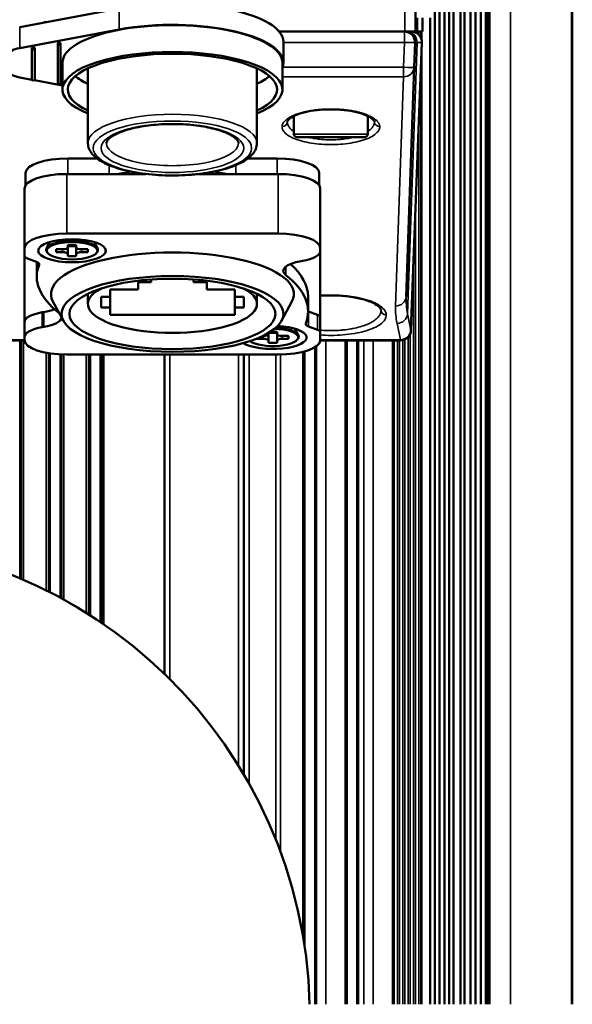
# Paper-space layout 'Sheet_1' of a CAD drawing. Header units: millimetres. Extents: x 0 to 118, y 0 to 118.
# Tile 89 of 206: x 61.47 to 63.53, y 12.17 to 15.84. Entities that reach past the tile are written whole.
import ezdxf

# ---------------------------------------------------------------- set-up
doc = ezdxf.new("R2010")
doc.units = ezdxf.units.MM
doc.layers.add('Visible (ANSI)', color=7, linetype='Continuous', lineweight=50)
doc.layers.add('Visible Narrow (ANSI)', color=7, linetype='Continuous', lineweight=35)

psp = doc.layouts.new('Sheet_1')

# ---------------------------------------------------------------- linework, layer by layer
at = {"layer": 'Visible (ANSI)'}
for p, q in [((63.0155, 12.17138), (63.0155, 41.57296)), ((63.03242, 12.17138), (63.03242, 41.57296)), ((63.05176, 12.17138), (63.05176, 41.57296)), ((63.06868, 12.17138), (63.06868, 41.57296)), ((63.08558, 12.17138), (63.08558, 41.57296)), ((63.11068, 12.17138), (63.11068, 41.57296)), ((63.1264, 12.17138), (63.1264, 41.57296)), ((63.14841, 12.17138), (63.14841, 41.57296)), ((63.16767, 12.17138), (63.16767, 41.57296)), ((63.18701, 12.17138), (63.18701, 41.57296)), ((63.20618, 12.17138), (63.20618, 41.57296)), ((63.21107, 12.17138), (63.21107, 41.57296)), ((63.21942, 12.17138), (63.21942, 41.57296)), ((63.52799, 41.57296), (63.52799, 12.17138)), ((61.83944, 15.88301), (61.4684, 15.81372)), ((62.94314, 15.87611), (62.94314, 15.79736)), ((62.96907, 15.79736), (62.96907, 15.84855)), ((62.99858, 12.17138), (62.99858, 15.84855)), ((61.4684, 15.73602), (61.83944, 15.80532)), ((62.43539, 15.79736), (62.90377, 15.79736)), ((62.94314, 15.79736), (62.90377, 15.79736)), ((62.94314, 15.79736), (62.95063, 15.79736)), ((62.95063, 15.79736), (62.96893, 15.79736)), ((62.96907, 15.79736), (62.96893, 15.79736)), ((61.61007, 15.74622), (61.61007, 15.75362)), ((61.61007, 15.60187), (61.61007, 15.74622)), ((61.61539, 15.75586), (61.61539, 15.74846)), ((61.6207, 15.75362), (61.6207, 15.74622)), ((61.6207, 15.74622), (61.6207, 15.60187)), ((62.45102, 15.75887), (62.45102, 15.68117)), ((62.92665, 14.68419), (62.96752, 15.7565)), ((62.9385, 15.6644), (62.94172, 15.75662)), ((61.51361, 15.72885), (61.51361, 15.73625)), ((61.51361, 15.61749), (61.51361, 15.72885)), ((61.51893, 15.73849), (61.51893, 15.73109)), ((61.52424, 15.73625), (61.52424, 15.72885)), ((61.52424, 15.72885), (61.52424, 15.61749)), ((61.62779, 15.58129), (61.62779, 15.68117)), ((62.44747, 15.58129), (62.44747, 15.68117)), ((61.72267, 15.66004), (61.72267, 15.38151)), ((62.35259, 15.66004), (62.35259, 15.38151)), ((62.90866, 14.80997), (62.9385, 15.6644)), ((61.51361, 15.61801), (61.4684, 15.62645)), ((61.62779, 15.59669), (61.52314, 15.61623)), ((62.49039, 15.41548), (62.49039, 15.48256)), ((62.76598, 15.41548), (62.76598, 15.48256)), ((62.5022, 15.40366), (62.75417, 15.40366)), ((61.75661, 15.32427), (61.64787, 15.32427)), ((62.42739, 15.32427), (62.31865, 15.32427)), ((61.49039, 15.22453), (61.49039, 15.27041)), ((62.58487, 15.27041), (62.58487, 15.22453)), ((61.64393, 15.26643), (61.93956, 15.26643)), ((62.1357, 15.26643), (62.43133, 15.26643)), ((61.48645, 14.99059), (61.48645, 15.21257)), ((62.58881, 15.21257), (62.58881, 14.99059)), ((61.58114, 15.01307), (61.56856, 14.98982)), ((61.64393, 15.04445), (62.43133, 15.04445)), ((61.74608, 15.01307), (61.75866, 14.98982)), ((61.48645, 14.96087), (61.48645, 14.99059)), ((61.57155, 14.97322), (61.56943, 14.97636)), ((61.60456, 14.97511), (61.60456, 14.98588)), ((61.60456, 14.98588), (61.62818, 14.98588)), ((61.62818, 14.97511), (61.60456, 14.97511)), ((61.64787, 14.99261), (61.64787, 15.00069)), ((61.64787, 15.00069), (61.67936, 15.00069)), ((61.67936, 14.99729), (61.64787, 14.99729)), ((61.64787, 14.99261), (61.64787, 14.96837)), ((61.67936, 15.00069), (61.67936, 14.99261)), ((61.67936, 14.96837), (61.67936, 14.99261)), ((61.69905, 14.98588), (61.72267, 14.98588)), ((61.72267, 14.97511), (61.69905, 14.97511)), ((61.72267, 14.98588), (61.72267, 14.97511)), ((61.75568, 14.97322), (61.7578, 14.97636)), ((62.58881, 14.99059), (62.58881, 14.9788)), ((62.58881, 14.73244), (62.58881, 14.9788)), ((61.48645, 14.96087), (61.48645, 14.71451)), ((61.53046, 14.93936), (61.49697, 14.9517)), ((61.53212, 14.93871), (61.53212, 14.88408)), ((61.64787, 14.96029), (61.64787, 14.96837)), ((61.67936, 14.96029), (61.64787, 14.96029)), ((61.67936, 14.96837), (61.67936, 14.96029)), ((62.52251, 14.9425), (62.51714, 14.9416)), ((61.95889, 14.8627), (61.95889, 14.87341)), ((62.0289, 14.87617), (62.04636, 14.87617)), ((62.11637, 14.87341), (62.11637, 14.8627)), ((61.80535, 14.80884), (61.80535, 14.83577)), ((61.80535, 14.83577), (61.90968, 14.83577)), ((61.90968, 14.83577), (61.90968, 14.8627)), ((61.90968, 14.8627), (61.95889, 14.8627)), ((62.11637, 14.8627), (62.16558, 14.8627)), ((62.16558, 14.8627), (62.16558, 14.83577)), ((62.16558, 14.83577), (62.26991, 14.83577)), ((62.26991, 14.83577), (62.26991, 14.80884)), ((61.72267, 14.81996), (61.72267, 14.78191)), ((61.77188, 14.76845), (61.77188, 14.80884)), ((61.77188, 14.80884), (61.80535, 14.80884)), ((61.80535, 14.80884), (61.80535, 14.76845)), ((62.26991, 14.80884), (62.30338, 14.80884)), ((62.26991, 14.80884), (62.26991, 14.76845)), ((62.30338, 14.80884), (62.30338, 14.76845)), ((62.35259, 14.81996), (62.35259, 14.78191)), ((62.54314, 14.80923), (62.54314, 14.75374)), ((61.63115, 14.71919), (61.59243, 14.79073)), ((61.80535, 14.76845), (61.77188, 14.76845)), ((61.80535, 14.74152), (61.80535, 14.76845)), ((62.26991, 14.76845), (62.26991, 14.74152)), ((62.30338, 14.76845), (62.26991, 14.76845)), ((62.44411, 14.71919), (62.48283, 14.79073)), ((61.55813, 14.75171), (61.55275, 14.75081)), ((62.26991, 14.74152), (61.80535, 14.74152)), ((62.5783, 14.74161), (62.5448, 14.75395)), ((62.58881, 14.73244), (62.58881, 14.67695)), ((61.48645, 14.65902), (61.48645, 14.71451)), ((61.55275, 14.69532), (61.55813, 14.69622)), ((62.49412, 14.6899), (62.5067, 14.66665)), ((62.5448, 14.69845), (62.5783, 14.68611)), ((62.68445, 14.68623), (62.68445, 14.68623)), ((62.68468, 14.68626), (62.68468, 14.68626)), ((62.68492, 14.68629), (62.68492, 14.68629)), ((62.68516, 14.68632), (62.68516, 14.68632)), ((62.68539, 14.68635), (62.68539, 14.68635)), ((62.68563, 14.68638), (62.68563, 14.68638)), ((62.68675, 14.68653), (62.68675, 14.68653)), ((62.68724, 14.68659), (62.68724, 14.68659)), ((60.84713, 14.64632), (61.48647, 14.64632)), ((61.4707, 13.7586), (61.4707, 14.64632)), ((61.47118, 14.64632), (61.47118, 13.7584)), ((61.4714, 13.7583), (61.4714, 14.64632)), ((61.47164, 13.7582), (61.47164, 14.64632)), ((61.47188, 13.7581), (61.47188, 14.64632)), ((61.47211, 13.758), (61.47211, 14.64632)), ((61.47235, 13.7579), (61.47235, 14.64632)), ((61.47259, 13.7578), (61.47259, 14.64632)), ((61.47282, 13.7577), (61.47282, 14.64632)), ((61.47306, 13.7576), (61.47306, 14.64632)), ((61.4733, 13.7575), (61.4733, 14.64632)), ((61.47353, 13.7574), (61.47353, 14.64632)), ((61.47377, 13.7573), (61.47377, 14.64632)), ((61.47401, 13.7572), (61.47401, 14.64632)), ((61.47424, 13.75709), (61.47424, 14.64632)), ((61.47448, 13.75699), (61.47448, 14.64632)), ((61.48645, 14.64722), (61.48645, 14.65902)), ((62.35259, 14.65194), (62.35259, 14.65334)), ((62.37621, 14.65194), (62.35259, 14.65194)), ((62.37396, 14.66271), (62.37621, 14.66271)), ((62.3959, 14.66944), (62.3959, 14.67438)), ((62.42739, 14.67412), (62.3959, 14.67412)), ((62.3959, 14.66944), (62.3959, 14.6452)), ((62.3959, 14.63713), (62.3959, 14.6452)), ((62.40103, 14.67752), (62.42739, 14.67752)), ((62.42739, 14.67752), (62.42739, 14.66944)), ((62.42739, 14.6452), (62.42739, 14.66944)), ((62.42739, 14.6452), (62.42739, 14.63713)), ((62.44708, 14.66271), (62.4707, 14.66271)), ((62.4707, 14.65194), (62.44708, 14.65194)), ((62.4707, 14.66271), (62.4707, 14.65194)), ((62.50371, 14.65005), (62.50583, 14.6532)), ((62.58879, 14.64632), (62.88731, 14.64632)), ((62.58881, 14.67695), (62.58881, 14.64722)), ((62.68327, 14.64632), (62.68327, 12.17138)), ((62.6835, 14.64632), (62.6835, 12.17138)), ((62.68374, 14.64632), (62.68374, 12.17138)), ((62.68398, 14.64632), (62.68398, 12.17138)), ((62.68421, 14.64632), (62.68421, 12.17138)), ((62.68445, 14.64632), (62.68445, 12.17138)), ((62.68468, 14.64632), (62.68468, 12.17138)), ((62.68492, 14.64632), (62.68492, 12.17138)), ((62.68516, 14.64632), (62.68516, 12.17138)), ((62.68539, 14.64632), (62.68539, 12.17138)), ((62.68563, 14.64632), (62.68563, 12.17138)), ((62.68675, 14.64632), (62.68675, 12.17138)), ((62.68724, 14.64632), (62.68724, 12.17138)), ((62.72661, 14.64632), (62.72661, 12.17138)), ((62.72786, 14.64632), (62.72786, 12.17138)), ((62.72809, 14.64632), (62.72809, 12.17138)), ((62.72833, 14.64632), (62.72833, 12.17138)), ((62.72857, 14.64632), (62.72857, 12.17138)), ((62.72881, 14.64632), (62.72881, 12.17138)), ((62.72904, 14.64632), (62.72904, 12.17138)), ((62.72928, 14.64632), (62.72928, 12.17138)), ((62.72952, 14.64632), (62.72952, 12.17138)), ((62.72975, 14.64632), (62.72975, 12.17138)), ((62.85923, 12.17138), (62.85923, 14.64632)), ((62.86282, 12.17138), (62.86282, 14.64632)), ((62.42739, 14.63713), (62.3959, 14.63713)), ((62.56913, 14.62115), (62.56913, 12.17138)), ((62.57038, 14.62194), (62.57038, 12.17138)), ((62.57061, 14.62209), (62.57061, 12.17138)), ((62.57085, 14.62225), (62.57085, 12.17138)), ((62.57109, 14.6224), (62.57109, 12.17138)), ((62.57133, 14.62256), (62.57133, 12.17138)), ((62.57156, 14.62272), (62.57156, 12.17138)), ((62.5718, 14.62287), (62.5718, 12.17138)), ((62.57203, 14.62303), (62.57203, 12.17138)), ((62.57227, 14.62319), (62.57227, 12.17138)), ((62.57251, 14.62336), (62.57251, 12.17138)), ((62.57274, 14.62352), (62.57274, 12.17138)), ((62.57298, 14.62369), (62.57298, 12.17138)), ((62.57321, 14.62385), (62.57321, 12.17138)), ((62.57345, 14.62402), (62.57345, 12.17138)), ((62.57369, 14.62419), (62.57369, 12.17138)), ((61.57703, 13.7092), (61.57703, 14.59846)), ((61.57727, 13.70908), (61.57727, 14.59843)), ((61.57751, 13.70896), (61.57751, 14.59839)), ((61.57774, 13.70884), (61.57774, 14.59835)), ((61.57798, 13.70872), (61.57798, 14.59831)), ((61.57821, 13.7086), (61.57821, 14.59828)), ((61.57845, 13.70848), (61.57845, 14.59824)), ((61.57869, 13.70836), (61.57869, 14.5982)), ((61.57892, 13.70824), (61.57892, 14.59817)), ((61.57897, 13.70822), (61.57897, 14.59816)), ((61.5801, 13.70764), (61.5801, 14.59799)), ((61.58034, 13.70752), (61.58034, 14.59795)), ((61.58058, 13.7074), (61.58058, 14.59791)), ((61.58094, 13.70722), (61.58094, 14.59786)), ((61.62031, 13.68657), (61.62031, 14.59397)), ((61.62067, 13.68638), (61.62069, 14.59395)), ((61.62101, 13.68619), (61.62101, 14.59394)), ((61.62125, 13.68606), (61.62125, 14.59392)), ((61.62148, 13.68594), (61.62148, 14.59391)), ((61.62172, 13.68581), (61.62172, 14.5939)), ((61.62196, 13.68568), (61.62196, 14.59389)), ((61.62219, 13.68555), (61.62219, 14.59388)), ((61.62243, 13.68542), (61.62243, 14.59387)), ((61.62267, 13.68529), (61.62267, 14.59386)), ((61.6229, 13.68517), (61.6229, 14.59385)), ((61.62314, 13.68504), (61.62314, 14.59383)), ((61.62337, 13.68491), (61.62337, 14.59382)), ((61.62361, 13.68478), (61.62361, 14.59381)), ((61.62385, 13.68465), (61.62385, 14.5938)), ((61.62408, 13.68452), (61.62408, 14.59379)), ((62.43133, 14.59336), (61.64393, 14.59336)), ((61.72598, 14.59336), (61.72598, 13.62463)), ((61.72621, 14.59336), (61.72621, 13.62448)), ((61.72645, 14.59336), (61.72645, 13.62433)), ((61.72669, 14.59336), (61.72669, 13.62418)), ((61.72692, 14.59336), (61.72692, 13.62404)), ((61.72716, 14.59336), (61.72716, 13.62389)), ((61.72739, 14.59336), (61.72739, 13.62374)), ((61.72763, 14.59336), (61.72763, 13.62359)), ((61.72787, 14.59336), (61.72787, 13.62344)), ((61.7281, 14.59336), (61.7281, 13.62329)), ((61.72834, 14.59336), (61.72834, 13.62314)), ((61.72857, 14.59336), (61.72857, 13.62299)), ((61.72881, 14.59336), (61.72881, 13.62283)), ((61.72905, 14.59336), (61.72905, 13.62268)), ((61.72928, 14.59336), (61.72928, 13.62254)), ((61.73054, 13.62173), (61.73054, 14.59336)), ((61.76991, 13.59588), (61.76991, 14.59336)), ((61.77039, 13.59555), (61.77039, 14.59336)), ((61.77152, 14.59336), (61.77152, 13.59479)), ((61.77175, 14.59336), (61.77175, 13.59463)), ((61.77199, 14.59336), (61.77199, 13.59447)), ((61.77222, 14.59336), (61.77222, 13.59431)), ((61.77246, 14.59336), (61.77246, 13.59415)), ((61.7727, 14.59336), (61.7727, 13.59399)), ((61.77293, 14.59336), (61.77293, 13.59383)), ((61.77317, 14.59336), (61.77317, 13.59367)), ((61.77341, 14.59336), (61.77341, 13.59351)), ((61.77364, 14.59336), (61.77364, 13.59335)), ((61.77388, 14.59336), (61.77388, 13.59319)), ((61.77412, 14.59336), (61.77412, 13.59303)), ((61.77435, 14.59336), (61.77435, 13.59286)), ((61.77459, 14.59336), (61.77459, 13.5927)), ((62.0081, 13.40286), (62.0081, 14.59336)), ((62.30338, 14.59336), (62.30338, 13.02881)), ((62.52508, 14.60395), (62.52508, 12.42088)), ((62.52531, 14.60401), (62.52531, 12.41946)), ((62.52555, 14.60407), (62.52555, 12.41804)), ((62.52579, 14.60413), (62.52579, 12.41661)), ((62.52602, 14.60419), (62.52602, 12.41518)), ((62.52626, 14.60425), (62.52626, 12.41374)), ((62.5265, 14.60431), (62.5265, 12.41229)), ((62.52673, 14.60437), (62.52673, 12.41083)), ((62.52697, 14.60443), (62.52697, 12.40937)), ((62.5272, 14.60449), (62.5272, 12.40789)), ((62.52744, 14.60456), (62.52744, 12.40641)), ((62.52768, 14.60462), (62.52768, 12.40492)), ((62.52791, 14.60468), (62.52791, 12.40343)), ((62.52815, 14.60474), (62.52815, 12.40192)), ((62.52927, 14.60505), (62.52927, 12.39466)), ((62.52976, 14.60518), (62.52976, 12.39144))]:
    psp.add_line(p, q, dxfattribs=at)
for centre, radius, start, end in [((62.90237, 15.75799), 0.03937, 358, 90), ((62.92818, 15.75799), 0.03937, 357.81755, 90), ((62.5022, 15.41548), 0.01181, 180, 270.00002), ((62.75417, 15.41548), 0.01181, 269.99998, 0), ((62.88731, 14.68569), 0.03937, 270, 357.81755), ((60.77779, 12.12807), 1.77165, 1.4007, 178.5993)]:
    psp.add_arc(centre, radius, start, end, dxfattribs=at)
for centre, major_axis, ratio, start_param, end_param in [((62.03763, 15.75887), (0.41339, 0), 0.3420201, 0, 2.0705754), ((62.03763, 15.68117), (0.40984, 0), 0.3420201, 0, 3.1415927), ((62.03763, 15.68117), (0.41339, 0), 0.3420201, 6.1521609, 8.3537607), ((61.61676, 15.75362), (-0.00669, 0), 0.3420201, 4.9197542, 6.2831853), ((61.61676, 15.74622), (-0.00669, 0), 0.3420201, 4.9197544, 6.2831853), ((61.61401, 15.75362), (0.00669, 0), 0.3420201, 0, 1.3634311), ((61.61401, 15.74622), (0.00669, 0), 0.3420201, 0, 1.3634309), ((61.50613, 15.71239), (-0.07874, 0), 0.3420201, 5.212168, 6.2831853), ((61.52031, 15.73625), (-0.00669, 0), 0.3420201, 4.9197542, 6.2831853), ((61.52031, 15.72885), (-0.00669, 0), 0.3420201, 4.9197544, 6.2831853), ((61.51755, 15.73625), (0.00669, 0), 0.3420201, 0, 1.3634311), ((61.51755, 15.72885), (0.00669, 0), 0.3420201, 0, 1.3634309), ((62.03763, 15.58129), (-0.40984, 0), 0.3420201, 2.4472771, 6.9775009), ((62.03763, 15.58129), (0.39016, 0), 0.3420201, 5.6518928, 10.0560704), ((61.50613, 15.65009), (-0.07874, 0), 0.3420201, 0, 1.0710173), ((61.52031, 15.61749), (-0.00669, 0), 0.3420201, 0, 1.3634275), ((61.51755, 15.61749), (0.00669, 0), 0.3420201, 4.9197507, 6.2831853), ((61.61676, 15.60187), (-0.00669, 0), 0.3420201, 0, 1.3634275), ((61.61401, 15.60187), (0.00669, 0), 0.3420201, 4.9197507, 6.2831853), ((62.03763, 15.68117), (-0.39016, 0), 0.3420201, 0.383618, 0.6312925), ((62.03763, 15.68117), (0.39016, 0), 0.3420201, 5.6518928, 5.8995673), ((62.44616, 15.46172), (0.01967, -0.00069), 0.9396256, 6.2830018, 6.283188), ((62.81021, 15.46172), (-0.01967, -0.00069), 0.9396257, 6.2831845, 6.2833534), ((61.64787, 15.27041), (-0.15748, 0), 0.3420201, 4.712389, 6.2831853), ((62.42739, 15.27041), (0.15748, 0), 0.3420201, 0, 1.5707963), ((61.80141, 15.30548), (0.11811, 0), 0.3420201, 4.9713105, 5.4551768), ((62.27385, 15.30548), (0.11811, 0), 0.3420201, 3.9696011, 4.4534674), ((61.64393, 15.21257), (-0.15748, 0), 0.3420201, 4.712389, 6.2831853), ((62.43133, 15.21257), (0.15748, 0), 0.3420201, 0, 1.5707963), ((61.64393, 14.99059), (-0.15748, 0), 0.3420201, 4.712389, 6.2831853), ((61.66361, 14.9838), (-0.09666, 0), 0.3420201, 2.9147051, 6.5100729), ((62.43133, 14.99059), (0.15748, 0), 0.3420201, 0, 1.5707963), ((62.03763, 14.81891), (0.45276, 0), 0.3420201, 6.1001804, 9.6077829), ((61.62818, 14.99261), (0.01969, 0), 0.3420201, 4.712389, 6.2831853), ((61.62818, 14.96837), (0.01969, 0), 0.3420201, 0, 1.5707963), ((61.69905, 14.99261), (-0.01969, 0), 0.3420201, 0, 1.5707963), ((61.69905, 14.96837), (-0.01969, 0), 0.3420201, 4.712389, 6.2831853), ((62.4707, 14.9788), (0.11811, 0), 0.3420201, 5.1665237, 6.2831853), ((61.52582, 14.96087), (-0.03937, 0), 0.3420201, 0, 0.7482227), ((61.5016, 14.9302), (0.03937, 0), 0.3420201, 6.1520249, 7.031408), ((62.56895, 14.9053), (-0.11811, 0), 0.3420201, 5.1665237, 6.6939103), ((62.52385, 14.88408), (-0.99173, 0), 0.3420201, 6.1520249, 6.6939103), ((61.55141, 14.80923), (0.99173, 0), 0.3420201, 0, 0.3664759), ((61.55141, 14.75374), (0.99173, 0), 0.3420201, 6.1520249, 6.6939103), ((62.03763, 14.78191), (0.31496, 0), 0.3420201, 2.5772071, 6.8475708), ((61.50631, 14.78801), (-0.11811, 0), 0.3420201, 2.024931, 2.4592019), ((62.57366, 14.76311), (-0.03937, 0), 0.3420201, 0.684004, 0.7482227), ((62.83473, 14.75958), (-0.01967, -0.00069), 0.9396257, 6.2831833, 6.2833589), ((61.60456, 14.71451), (-0.11811, 0), 0.3420201, 5.1665237, 6.2831853), ((61.50631, 14.73252), (0.11811, 0), 0.3420201, 5.1665237, 6.2619696), ((61.50631, 14.73252), (0.11811, 0), 0.3420201, 0.3872255, 0.410725), ((62.54944, 14.73244), (0.03937, 0), 0.3420201, 0, 0.7482227), ((61.60456, 14.65902), (-0.11811, 0), 0.3420201, 5.1665237, 6.2831853), ((62.41165, 14.65732), (0.12598, 0), 0.3420201, 3.6543676, 7.7111793), ((62.41165, 14.65732), (0.09449, 0), 0.3420201, 3.5791038, 7.7864431), ((62.41165, 14.66063), (0.09666, 0), 0.3420201, 6.0562977, 7.739515), ((62.57366, 14.70761), (-0.03937, 0), 0.3420201, 6.1520249, 7.031408), ((62.54944, 14.67695), (0.03937, 0), 0.3420201, 0, 0.7482227), ((61.64393, 14.64722), (-0.15748, 0), 0.3420201, 0, 1.5707963), ((62.37621, 14.66944), (0.01969, 0), 0.3420201, 4.712389, 6.2831853), ((62.37621, 14.6452), (0.01969, 0), 0.3420201, 0, 1.5707963), ((62.44708, 14.66944), (-0.01969, 0), 0.3420201, 0, 1.5707963), ((62.44708, 14.6452), (-0.01969, 0), 0.3420201, 4.712389, 6.2831853), ((62.43133, 14.64722), (0.15748, 0), 0.3420201, 4.712389, 6.2831853)]:
    psp.add_ellipse(centre, major_axis=major_axis, ratio=ratio, start_param=start_param, end_param=end_param, dxfattribs=at)
for centre, major_axis in [((61.66361, 14.98049), (-0.12598, 0)), ((61.66361, 14.98049), (-0.09449, 0)), ((62.03763, 14.74492), (-0.41339, 0)), ((62.03763, 14.74492), (-0.38386, 0))]:
    psp.add_ellipse(centre, major_axis=major_axis, ratio=0.3420201, dxfattribs=at)
for points, knots in [([(61.55834, 15.83051), (61.55862, 15.83079), (61.55892, 15.83105), (61.55984, 15.83169), (61.56051, 15.83202), (61.56193, 15.83246), (61.5627, 15.83258), (61.56425, 15.83261), (61.56505, 15.83251), (61.56606, 15.83223), (61.56631, 15.83214), (61.56655, 15.83204)], [0.01353275, 0.01353275, 0.01353275, 0.01353275, 0.016551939, 0.016551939, 0.022110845, 0.022110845, 0.027914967, 0.027914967, 0.033951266, 0.033951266, 0.035933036, 0.035933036, 0.035933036, 0.035933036]), ([(62.79053, 15.46103), (62.79048, 15.46251), (62.78963, 15.46583), (62.78096, 15.47362), (62.77714, 15.47639), (62.76488, 15.48348), (62.75489, 15.48784), (62.73111, 15.49555), (62.71692, 15.49897), (62.68623, 15.50417), (62.66933, 15.50599), (62.6354, 15.5077), (62.61796, 15.50765), (62.5846, 15.50575), (62.56825, 15.5039), (62.53833, 15.49872), (62.5244, 15.49531), (62.50052, 15.48749), (62.49033, 15.48295), (62.47537, 15.47401), (62.47047, 15.46948), (62.46613, 15.46353), (62.46587, 15.46202), (62.46583, 15.46103)], [0, 0, 0, 0, 0.1705501, 0.1705501, 0.2513494, 0.2513494, 0.3791744, 0.3791744, 0.5104766, 0.5104766, 0.6425111, 0.6425111, 0.772031, 0.772031, 0.9005006, 0.9005006, 1.0301311, 1.0301311, 1.1622241, 1.1622241, 1.2933645, 1.2933645, 1.4071567, 1.4071567, 1.4071567, 1.4071567]), ([(62.28369, 15.38151), (62.28369, 15.385), (62.28229, 15.38952), (62.27063, 15.40179), (62.26156, 15.40841), (62.23647, 15.42118), (62.22025, 15.42735), (62.1818, 15.43821), (62.15929, 15.44283), (62.11047, 15.44963), (62.0841, 15.45176), (62.03046, 15.45316), (62.0032, 15.45241), (61.95087, 15.4481), (61.9258, 15.44454), (61.88075, 15.43513), (61.86071, 15.4293), (61.82819, 15.41648), (61.81548, 15.4095), (61.79871, 15.39661), (61.79439, 15.39079), (61.79185, 15.38469), (61.79157, 15.38308), (61.79157, 15.38151)], [3.1415927, 3.1415927, 3.1415927, 3.1415927, 3.4557519, 3.4557519, 3.7334103, 3.7334103, 4.022045, 4.022045, 4.3256146, 4.3256146, 4.6360845, 4.6360845, 4.9488113, 4.9488113, 5.2607997, 5.2607997, 5.568408, 5.568408, 5.8646502, 5.8646502, 6.1419719, 6.1419719, 6.2831853, 6.2831853, 6.2831853, 6.2831853]), ([(61.72267, 15.38151), (61.72267, 15.36985), (61.72659, 15.35846), (61.74147, 15.33578), (61.75392, 15.32508), (61.78822, 15.30402), (61.8118, 15.29425), (61.86528, 15.27846), (61.89486, 15.27235), (61.95731, 15.26391), (61.99008, 15.2615), (62.05593, 15.26041), (62.08899, 15.26172), (62.15244, 15.26792), (62.1828, 15.27282), (62.23821, 15.28595), (62.26316, 15.29419), (62.30585, 15.31411), (62.3234, 15.32577), (62.34597, 15.35192), (62.35259, 15.36634), (62.35259, 15.38151)], [0, 0, 0, 0, 0.2206047, 0.2206047, 0.5082629, 0.5082629, 0.8587071, 0.8587071, 1.1942635, 1.1942635, 1.5226681, 1.5226681, 1.8491146, 1.8491146, 2.1765695, 2.1765695, 2.5090088, 2.5090088, 2.8545744, 2.8545744, 3.1415927, 3.1415927, 3.1415927, 3.1415927]), ([(62.81505, 14.75889), (62.81499, 14.76076), (62.81433, 14.76333), (62.80871, 14.77039), (62.80469, 14.77412), (62.79155, 14.78303), (62.78101, 14.78832), (62.75534, 14.79777), (62.73985, 14.80204), (62.70577, 14.80878), (62.68671, 14.8113), (62.64808, 14.81411), (62.62803, 14.81447), (62.60196, 14.81353), (62.59535, 14.81317), (62.58881, 14.81269)], [0, 0, 0, 0, 0.14149258, 0.14149258, 0.25147162, 0.25147162, 0.40029141, 0.40029141, 0.55125957, 0.55125957, 0.70360711, 0.70360711, 0.85269557, 0.85269557, 0.90342926, 0.90342926, 0.90342926, 0.90342926])]:
    psp.add_open_spline(points, degree=3, knots=knots, dxfattribs=at)
at = {"layer": 'Visible Narrow (ANSI)'}
for p, q in [((63.29787, 41.57296), (63.29787, 12.17138)), ((63.52506, 12.17138), (63.52506, 41.57296)), ((61.83949, 15.80529), (61.8395, 15.88297)), ((62.90377, 15.79736), (62.90377, 15.87611)), ((62.95063, 15.84855), (62.95063, 15.79736)), ((62.96893, 15.79736), (62.96893, 15.84855)), ((61.4684, 15.81372), (61.4684, 15.73602)), ((62.90237, 15.79736), (62.90237, 15.75662)), ((62.93627, 15.79652), (62.93627, 15.79736)), ((62.94323, 15.79736), (62.94323, 15.79437)), ((62.9558, 15.78605), (62.9558, 15.79736)), ((62.96387, 15.79736), (62.96387, 15.77461)), ((62.96754, 15.75863), (62.96754, 15.79736)), ((62.90237, 15.75662), (62.45102, 15.75662)), ((62.90237, 15.75662), (62.89915, 15.6644)), ((62.94922, 15.75662), (62.91403, 14.74511)), ((62.96737, 15.75662), (62.92651, 14.68431)), ((62.94922, 15.75662), (62.94172, 15.75662)), ((62.96737, 15.75662), (62.94922, 15.75662)), ((62.96754, 12.17138), (62.96754, 15.75736)), ((62.4481, 15.6644), (62.89915, 15.6644)), ((62.89915, 15.66365), (62.89915, 15.62852)), ((62.96387, 15.66079), (62.96387, 12.17138)), ((62.89915, 15.62877), (62.44747, 15.62877)), ((62.89915, 15.62877), (62.86932, 14.77435)), ((62.76598, 15.41548), (62.49039, 15.41548)), ((62.9558, 12.17138), (62.9558, 15.44884)), ((62.68088, 15.39751), (62.68088, 15.39751)), ((61.64787, 15.32427), (61.64787, 15.26643)), ((62.42739, 15.26643), (62.42739, 15.32427)), ((61.80141, 15.26643), (61.80141, 15.29944)), ((62.27385, 15.29944), (62.27385, 15.26643)), ((61.64393, 15.26643), (61.64393, 15.04445)), ((62.43133, 15.04445), (62.43133, 15.26643)), ((62.94323, 15.11909), (62.94323, 12.17138)), ((61.62818, 14.97511), (61.62818, 14.98588)), ((61.69905, 14.98588), (61.69905, 14.97511)), ((61.54064, 14.93196), (61.54064, 14.92844)), ((62.46066, 14.92142), (62.46066, 14.88917)), ((62.93627, 12.17138), (62.93627, 14.93658)), ((61.55275, 14.75081), (61.55275, 14.69532)), ((61.55813, 14.69622), (61.55813, 14.75171)), ((62.5448, 14.75395), (62.5448, 14.69845)), ((62.5783, 14.68611), (62.5783, 14.74161)), ((62.92651, 14.68431), (62.91403, 14.74511)), ((62.60977, 14.68311), (62.60977, 14.68311)), ((62.87483, 14.70949), (62.88731, 14.64869)), ((60.88345, 14.64869), (61.48645, 14.64869)), ((61.48293, 14.64632), (61.48293, 13.75335)), ((62.37621, 14.65194), (62.37621, 14.66271)), ((62.44708, 14.66271), (62.44708, 14.65194)), ((62.58881, 14.64869), (62.88731, 14.64869)), ((62.60977, 14.64632), (62.60977, 12.17138)), ((62.75113, 14.64632), (62.75113, 12.17138)), ((62.78574, 12.17138), (62.78574, 14.64632)), ((62.87705, 12.17138), (62.87705, 14.64632)), ((62.884, 14.64632), (62.884, 12.17138)), ((62.88731, 14.64869), (62.88731, 14.64632)), ((62.89691, 12.17138), (62.89691, 14.64751)), ((62.90385, 14.64996), (62.90385, 12.17138)), ((62.91648, 12.17138), (62.91648, 14.65925)), ((62.92343, 14.67001), (62.92343, 12.17138)), ((61.56684, 13.71431), (61.56684, 14.60026)), ((61.63254, 14.5935), (61.63254, 13.6799)), ((61.71644, 13.63063), (61.71644, 14.59336)), ((61.78214, 14.59336), (61.78214, 13.58753)), ((62.02779, 14.59336), (62.02779, 13.38356)), ((62.28369, 13.06135), (62.28369, 14.59336)), ((62.32306, 14.59336), (62.32306, 12.99461)), ((62.42283, 12.78578), (62.42283, 14.59336)), ((62.4399, 14.59344), (62.4399, 12.74139)), ((62.52312, 12.43235), (62.52312, 14.60346))]:
    psp.add_line(p, q, dxfattribs=at)
for centre, major_axis, ratio, start_param, end_param in [((62.91002, 15.75799), (0, 0.03937), 0.9961947, 4.6774824, 6.2831853), ((62.92818, 15.75799), (0, 0.03937), 0.9961947, 4.6774824, 6.2831853), ((62.90237, 15.75799), (0.03935, -0.00137), 0.0348783, 4.713607, 6.2831853), ((62.92818, 15.75799), (0.03934, -0.0015), 0.0348742, 0, 0.0872664), ((62.89915, 15.66577), (0.03935, -0.00137), 0.0348783, 4.713607, 6.2831853), ((62.89915, 15.66577), (0.03935, -0.00137), 0.9396256, 4.7451896, 6.2831853), ((62.03763, 15.38151), (-0.31496, 0), 0.3420201, 3.1415927, 6.2831853), ((62.44616, 15.46172), (0.01967, -0.00069), 0.9396256, 4.7451899, 6.2829993), ((62.81021, 15.46172), (-0.01967, -0.00069), 0.9396257, 0.0001683, 1.5379953), ((62.03763, 15.38151), (-0.24606, 0), 0.3420201, 0, 3.1415927), ((62.86932, 14.81134), (0.03935, -0.00137), 0.9396256, 4.7451902, 6.2831853), ((65.18737, 14.8007), (-2.27888, -0.00042), 0.3479303, 6.270967, 6.3528254), ((62.83473, 14.75958), (-0.01967, -0.00069), 0.9396257, 0.0001752, 1.5379954), ((65.18214, 14.7649), (-2.31299, 0), 0.3420201, 6.271239, 6.3532833), ((62.87483, 14.74648), (0.03857, 0.00792), 0.9373842, 4.5222505, 6.0304209), ((62.88731, 14.68569), (0.03857, 0.00792), 0.9373842, 4.5222511, 6.0304209), ((62.88731, 14.68569), (0.03934, -0.0015), 0.0348742, 0, 0.0872664)]:
    psp.add_ellipse(centre, major_axis=major_axis, ratio=ratio, start_param=start_param, end_param=end_param, dxfattribs=at)
for major_axis in [(-0.29528, 0), (-0.26575, 0)]:
    psp.add_ellipse((62.03763, 15.36301), major_axis=major_axis, ratio=0.3420201, dxfattribs=at)
for points, knots in [([(62.81021, 15.44323), (62.81015, 15.44467), (62.80997, 15.44609), (62.80937, 15.44892), (62.80894, 15.45032), (62.80785, 15.45312), (62.80717, 15.45451), (62.80584, 15.45686), (62.80522, 15.45783), (62.80416, 15.45936), (62.80374, 15.45993), (62.80245, 15.46159), (62.80153, 15.46267), (62.79954, 15.46481), (62.79848, 15.46586), (62.7962, 15.46794), (62.795, 15.46897), (62.79272, 15.47077), (62.79169, 15.47155), (62.7893, 15.47327), (62.78792, 15.4742), (62.78409, 15.47663), (62.78153, 15.47812), (62.77609, 15.48103), (62.77321, 15.48245), (62.76973, 15.48403), (62.7693, 15.48423), (62.7662, 15.4856), (62.76342, 15.48675), (62.75725, 15.48913), (62.75381, 15.49036), (62.74668, 15.49271), (62.74299, 15.49384), (62.73546, 15.49595), (62.73162, 15.49694), (62.72739, 15.49795), (62.72709, 15.49802), (62.72263, 15.49907), (62.71837, 15.49998), (62.71087, 15.50143), (62.70768, 15.50201), (62.7, 15.5033), (62.69547, 15.50397), (62.68986, 15.50473), (62.6888, 15.50486), (62.6836, 15.50552), (62.67941, 15.50599), (62.67234, 15.50668), (62.66946, 15.50693), (62.66233, 15.50749), (62.65805, 15.50777), (62.65121, 15.50812), (62.64866, 15.50823), (62.64123, 15.5085), (62.63633, 15.5086), (62.63008, 15.50864), (62.62873, 15.50865), (62.62248, 15.50864), (62.61757, 15.50856), (62.60968, 15.50831), (62.60666, 15.50819), (62.59923, 15.50782), (62.59483, 15.50755), (62.58982, 15.50716), (62.58916, 15.50711), (62.58413, 15.5067), (62.5798, 15.50629), (62.5713, 15.50535), (62.56712, 15.50483), (62.55909, 15.50371), (62.55524, 15.50311), (62.54675, 15.50168), (62.54215, 15.50081), (62.53357, 15.49902), (62.52957, 15.49811), (62.52296, 15.49647), (62.5203, 15.49577), (62.51445, 15.49414), (62.51129, 15.4932), (62.50512, 15.49123), (62.50212, 15.4902), (62.49731, 15.48845), (62.49544, 15.48774), (62.49196, 15.48635), (62.49035, 15.48568), (62.48637, 15.48396), (62.48407, 15.4829), (62.47964, 15.48072), (62.47751, 15.4796), (62.47346, 15.47733), (62.47153, 15.47617), (62.46947, 15.47484), (62.46926, 15.4747), (62.4681, 15.47393), (62.46718, 15.47331), (62.46401, 15.47106), (62.4619, 15.4694), (62.45809, 15.46605), (62.45638, 15.46435), (62.45405, 15.46172), (62.45331, 15.46081), (62.4523, 15.45948), (62.45199, 15.45906), (62.45079, 15.45734), (62.44999, 15.45602), (62.44862, 15.45336), (62.44804, 15.45203), (62.44712, 15.44937), (62.44677, 15.44805), (62.44632, 15.44556), (62.4462, 15.4444), (62.44616, 15.44323)], [0, 0, 0, 0, 0.0179144, 0.0179144, 0.0362039, 0.0362039, 0.0551157, 0.0551157, 0.0687316, 0.0687316, 0.0769231, 0.0769231, 0.0929696, 0.0929696, 0.1091897, 0.1091897, 0.1255618, 0.1255618, 0.1383021, 0.1383021, 0.1538462, 0.1538462, 0.1794843, 0.1794843, 0.205072, 0.205072, 0.2087279, 0.2087279, 0.2307692, 0.2307692, 0.2559617, 0.2559617, 0.2811541, 0.2811541, 0.3058198, 0.3058198, 0.3076923, 0.3076923, 0.3337467, 0.3337467, 0.3526086, 0.3526086, 0.3786343, 0.3786343, 0.3846154, 0.3846154, 0.4081587, 0.4081587, 0.4241192, 0.4241192, 0.4476463, 0.4476463, 0.4615385, 0.4615385, 0.4880906, 0.4880906, 0.4953756, 0.4953756, 0.5219687, 0.5219687, 0.5384615, 0.5384615, 0.5628733, 0.5628733, 0.5665646, 0.5665646, 0.5911412, 0.5911412, 0.6153846, 0.6153846, 0.6383399, 0.6383399, 0.6666574, 0.6666574, 0.6923077, 0.6923077, 0.7101109, 0.7101109, 0.7322124, 0.7322124, 0.7545027, 0.7545027, 0.7692308, 0.7692308, 0.7826258, 0.7826258, 0.8030328, 0.8030328, 0.8234531, 0.8234531, 0.8437327, 0.8437327, 0.8461538, 0.8461538, 0.8566859, 0.8566859, 0.8834927, 0.8834927, 0.9095393, 0.9095393, 0.9230769, 0.9230769, 0.9292184, 0.9292184, 0.9481525, 0.9481525, 0.9667369, 0.9667369, 0.9846783, 0.9846783, 1, 1, 1, 1]), ([(62.49039, 15.42507), (62.48861, 15.42623), (62.48693, 15.42741), (62.48415, 15.42951), (62.48301, 15.43042), (62.48006, 15.43291), (62.47836, 15.43451), (62.47398, 15.4391), (62.47169, 15.44215), (62.46803, 15.44864), (62.46678, 15.45209), (62.46589, 15.45738), (62.46577, 15.45921), (62.46583, 15.46103)], [0.81482735, 0.81482735, 0.81482735, 0.81482735, 0.83465184, 0.83465184, 0.8495424, 0.8495424, 0.875, 0.875, 0.92174241, 0.92174241, 0.97298621, 0.97298621, 0.99998304, 0.99998304, 0.99998304, 0.99998304]), ([(62.79053, 15.46103), (62.79066, 15.45742), (62.79006, 15.4538), (62.78814, 15.4486), (62.7874, 15.447), (62.78475, 15.44226), (62.78243, 15.43915), (62.77789, 15.43439), (62.77606, 15.43268), (62.77161, 15.42898), (62.76892, 15.427), (62.76598, 15.42507)], [0.00001538, 0.00001538, 0.00001538, 0.00001538, 0.05345912, 0.05345912, 0.07744125, 0.07744125, 0.125, 0.125, 0.15224434, 0.15224434, 0.18516368, 0.18516368, 0.18516368, 0.18516368]), ([(62.713, 15.40366), (62.71034, 15.403), (62.70763, 15.40237), (62.70256, 15.40126), (62.70021, 15.40078), (62.69614, 15.39999), (62.69444, 15.39968), (62.68524, 15.39806), (62.67749, 15.39697), (62.6678, 15.39593), (62.66603, 15.39575), (62.65637, 15.39485), (62.64833, 15.39436), (62.63649, 15.394), (62.63274, 15.39394), (62.62871, 15.39393), (62.62845, 15.39393), (62.62002, 15.39393), (62.61184, 15.39419), (62.6003, 15.3949), (62.59684, 15.39516), (62.58531, 15.39619), (62.57737, 15.39716), (62.56766, 15.39869), (62.56564, 15.39902), (62.56211, 15.39965), (62.56059, 15.39993), (62.55368, 15.40125), (62.54843, 15.4024), (62.54337, 15.40366)], [0.33143462, 0.33143462, 0.33143462, 0.33143462, 0.34931773, 0.34931773, 0.36434315, 0.36434315, 0.375, 0.375, 0.42140034, 0.42140034, 0.43166597, 0.43166597, 0.47734658, 0.47734658, 0.49851286, 0.49851286, 0.5, 0.5, 0.54600803, 0.54600803, 0.56583281, 0.56583281, 0.61262354, 0.61262354, 0.625, 0.625, 0.63450608, 0.63450608, 0.66856486, 0.66856486, 0.66856486, 0.66856486]), ([(62.83473, 14.74108), (62.8345, 14.74763), (62.82941, 14.75988), (62.81225, 14.77554), (62.7869, 14.78919), (62.7528, 14.80088), (62.71324, 14.80928), (62.67062, 14.81432), (62.62776, 14.81581), (62.60067, 14.81477), (62.58881, 14.81393)], [0, 0, 0, 0, 0.07142857, 0.14285714, 0.21428571, 0.28571429, 0.35714286, 0.42857143, 0.5, 0.55778234, 0.55778234, 0.55778234, 0.55778234]), ([(62.81505, 14.75889), (62.81519, 14.75488), (62.81453, 14.75086), (62.81239, 14.74502), (62.81154, 14.74316), (62.80847, 14.73769), (62.80576, 14.73411), (62.80052, 14.72869), (62.79845, 14.72679), (62.79148, 14.72104), (62.78591, 14.7173), (62.77755, 14.71266), (62.77548, 14.71157), (62.7702, 14.70896), (62.76691, 14.70746), (62.75729, 14.70341), (62.75062, 14.70097), (62.73537, 14.69617), (62.72665, 14.69387), (62.7145, 14.69121), (62.71148, 14.69059), (62.70644, 14.68963), (62.70445, 14.68927), (62.69411, 14.68748), (62.68549, 14.68627), (62.67437, 14.68507), (62.67206, 14.68484), (62.66095, 14.68382), (62.652, 14.68327), (62.63837, 14.68284), (62.63372, 14.68276), (62.62877, 14.68275), (62.62848, 14.68275), (62.6191, 14.68275), (62.61, 14.68301), (62.59692, 14.68378), (62.59285, 14.68408), (62.58881, 14.68443)], [0.0000141, 0.0000141, 0.0000141, 0.0000141, 0.05225741, 0.05225741, 0.07668644, 0.07668644, 0.125, 0.125, 0.15170542, 0.15170542, 0.20728114, 0.20728114, 0.22465678, 0.22465678, 0.25, 0.25, 0.29538799, 0.29538799, 0.347333, 0.347333, 0.36415303, 0.36415303, 0.375, 0.375, 0.419893, 0.419893, 0.43159499, 0.43159499, 0.47580109, 0.47580109, 0.49855901, 0.49855901, 0.5, 0.5, 0.54449556, 0.54449556, 0.56476366, 0.56476366, 0.56476366, 0.56476366]), ([(62.58881, 14.66632), (62.60186, 14.6654), (62.63052, 14.6644), (62.67374, 14.66618), (62.71659, 14.6715), (62.75597, 14.68024), (62.7897, 14.69225), (62.8148, 14.7064), (62.83129, 14.72303), (62.83494, 14.73489), (62.83473, 14.74108)], [0.43824748, 0.43824748, 0.43824748, 0.43824748, 0.5, 0.57142857, 0.64285714, 0.71428571, 0.78571429, 0.85714286, 0.92857143, 1, 1, 1, 1])]:
    psp.add_open_spline(points, degree=3, knots=knots, dxfattribs=at)
psp.add_open_spline([(62.81021, 15.44323), (62.81039, 15.43802), (62.80747, 15.42789), (62.79344, 15.41317), (62.77033, 15.40003), (62.73946, 15.38917), (62.70246, 15.38126), (62.66374, 15.37685), (62.62323, 15.37559), (62.58336, 15.37764), (62.547, 15.38249), (62.51237, 15.39052), (62.48308, 15.40144), (62.46219, 15.41393), (62.44907, 15.42777), (62.44597, 15.43792), (62.44616, 15.44323)], degree=3, dxfattribs=at)

doc.saveas('drawing.dxf')
